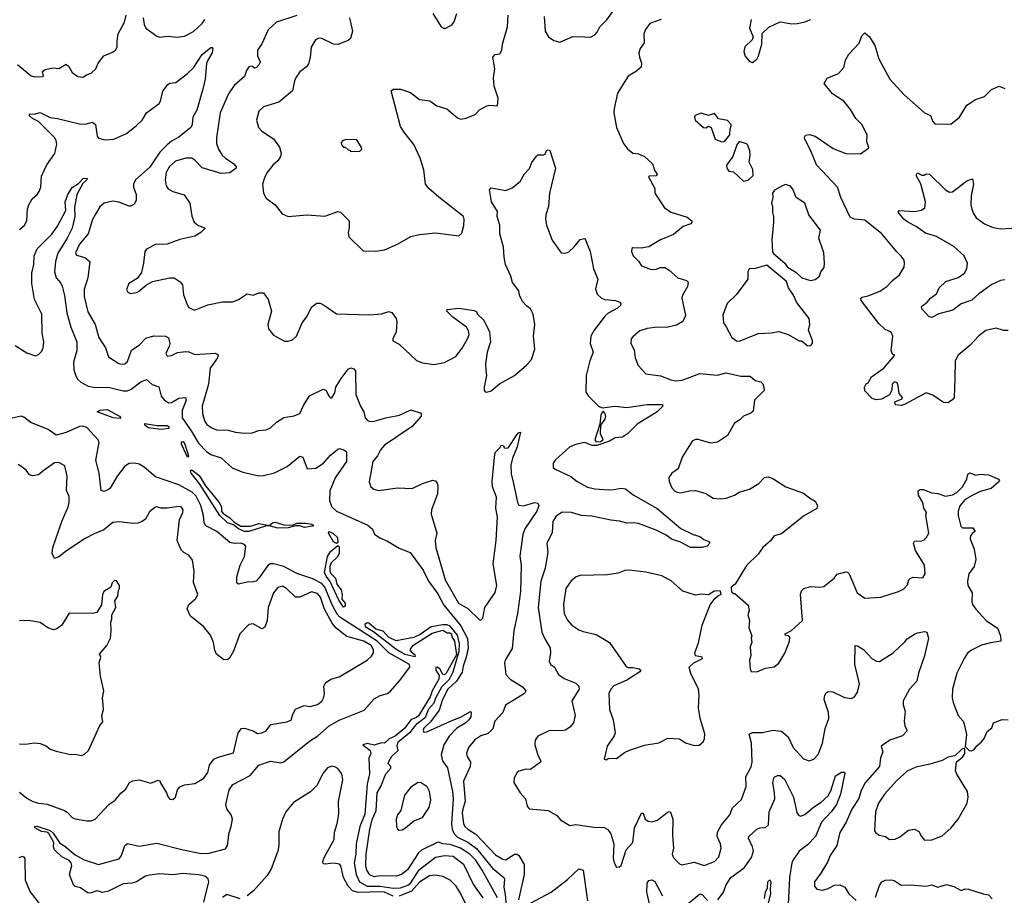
# Model space of a CAD drawing. Extents: x 2056909 to 2160450, y 827444 to 1016825.
# Tile 220 of 256: x 2071046 to 2077791, y 931453 to 937453. Entities that reach past the tile are written whole.
import ezdxf

# ---------------------------------------------------------------- set-up
doc = ezdxf.new("R2010")
doc.units = 0

msp = doc.modelspace()

# ---------------------------------------------------------------- linework, layer by layer
at = {"layer": '0CON10XD'}
for points in [[(2071030, 937145), (2071125, 937068), (2071145, 937061.2), (2071205, 937062.5), (2071210, 937065), (2071203, 937097), (2071219.3, 937110.7), (2071275, 937123.3), (2071315, 937117.5), (2071365, 937147.5), (2071382.3, 937132.3), (2071405, 937090), (2071445, 937063.3), (2071481.7, 937058.3), (2071503.9, 937076.1), (2071535, 937086.7), (2071566.7, 937115), (2071583.3, 937155), (2071622.5, 937205), (2071680.7, 937229.3), (2071702.5, 937245), (2071713.3, 937265), (2071713.8, 937305), (2071720.8, 937355), (2071764.2, 937435), (2071774.4, 937485)], [(2071890.8, 937465), (2071898.8, 937418.8), (2071910, 937395), (2071985, 937340), (2072005, 937333.3), (2072055, 937340), (2072125, 937334), (2072175, 937339.2), (2072236.9, 937373.1), (2072295, 937425.7), (2072314.4, 937455)], [(2072945, 937480.6), (2072806, 937435), (2072746.8, 937383.2), (2072705, 937288), (2072675.6, 937245), (2072675.8, 937205.8), (2072693.8, 937165), (2072687.1, 937145), (2072668, 937125), (2072655, 937120), (2072635, 937133.3), (2072615, 937128.8), (2072599.2, 937105), (2072585.8, 937064.2), (2072515, 937002), (2072476.2, 936943.8), (2072418.9, 936815), (2072393.6, 936643.6), (2072394.6, 936605), (2072408.5, 936565), (2072433.3, 936525), (2072455, 936503.1), (2072512.5, 936465), (2072529.2, 936445), (2072528.6, 936435), (2072485, 936402.7), (2072425, 936398.5), (2072295, 936438.2), (2072245, 936490.6), (2072225, 936503.1), (2072185, 936504.4), (2072112.3, 936482.3)], [(2073304.2, 937465), (2073326, 937375), (2073312.5, 937325), (2073295, 937310), (2073225, 937282.9), (2073195, 937285.7), (2073115, 937324.2), (2073095, 937326), (2073073.3, 937315), (2073042, 937265), (2073036.1, 937193.9), (2073025, 937150), (2073009.5, 937130.5), (2072963.8, 937095), (2072940.3, 937059.7), (2072928, 937035), (2072913.8, 936965), (2072822.1, 936887.9), (2072715, 936855.7), (2072684.3, 936825), (2072668.6, 936765), (2072682, 936715), (2072705, 936688), (2072785, 936636.2), (2072825, 936580), (2072836, 936535), (2072832, 936515), (2072813.8, 936485), (2072778.8, 936455), (2072741.4, 936405), (2072724.3, 936375), (2072708, 936325), (2072716.2, 936265), (2072735, 936230), (2072796.7, 936185), (2072843.6, 936123.6), (2072885, 936103.8), (2073015, 936116), (2073135, 936106), (2073225, 936139.2), (2073242.5, 936135), (2073302.5, 936075), (2073303.6, 936026.4), (2073296.2, 935995), (2073300, 935965), (2073398.3, 935868.3), (2073483, 935867), (2073545, 935876.7), (2073635, 935913.8), (2073725, 935966.2), (2073785, 935982), (2073895, 935992), (2074055, 935972.5), (2074075, 935990), (2074088.3, 936041.7), (2074091.2, 936085), (2074086.7, 936105), (2073917, 936237), (2073848.8, 936295), (2073826, 936325), (2073814.4, 936425), (2073788.8, 936505), (2073746.5, 936596.5), (2073683.5, 936675), (2073655, 936721.2), (2073590, 936965), (2073603.3, 936976.7), (2073655, 936977.5), (2073723.6, 936953.6), (2073785, 936906.7), (2073855, 936896.7), (2073902.3, 936862.3), (2073972.7, 936842.7), (2074045, 936781.2), (2074067.7, 936772.3), (2074105, 936778.8), (2074165, 936803.8), (2074195, 936836.2), (2074245, 936862.5), (2074265, 936867.5), (2074318.3, 936861.7), (2074322.5, 936915), (2074297, 936997), (2074292.5, 937055), (2074301.4, 937115), (2074286.2, 937195), (2074302.5, 937215), (2074335, 937218.8), (2074348.6, 937245), (2074354, 937285), (2074387.8, 937405), (2074393.1, 937485)], [(2073875.8, 937495.8), (2073932.5, 937405), (2073950, 937395), (2073966.1, 937393.9), (2074005, 937416.7), (2074021.2, 937438.8), (2074041.2, 937495)], [(2074638.6, 937475), (2074644.4, 937375), (2074668, 937335), (2074705, 937310), (2074745, 937300), (2074835, 937338.8), (2074913.8, 937336.2), (2074955, 937333.8), (2074985, 937348.8), (2075002.1, 937367.9), (2075019.2, 937405), (2075068.8, 937451.2), (2075114.6, 937515.4)], [(2075440, 937455), (2075363.2, 937426.8), (2075332.9, 937385), (2075322.2, 937355), (2075322.9, 937295), (2075295.8, 937255), (2075287.1, 937225), (2075290.8, 937195), (2075305.6, 937155), (2075303.1, 937126.9), (2075270.7, 937099.3), (2075215, 937065.6), (2075140.2, 936949.8), (2075117.1, 936845), (2075116.1, 936813.9), (2075134.2, 936715), (2075181.2, 936605), (2075208.3, 936568.3), (2075245, 936537.5), (2075285, 936533.8), (2075325, 936516.2), (2075380, 936465), (2075397.1, 936417.1), (2075412.5, 936395), (2075405, 936383.3), (2075358.3, 936381.7), (2075353.3, 936375), (2075396.7, 936295), (2075397.5, 936265), (2075463, 936163), (2075507.5, 936135), (2075618.9, 936098.9), (2075650, 936075), (2075651.2, 936065), (2075643.3, 936055), (2075590, 936035), (2075525, 935982), (2075436.4, 935943.6), (2075355, 935896.2), (2075303, 935887), (2075245, 935890), (2075240, 935885), (2075237.5, 935865), (2075247.5, 935835), (2075285, 935797.5), (2075305, 935766.7), (2075371.7, 935741.7), (2075405.6, 935744.4), (2075435, 935754), (2075465, 935754), (2075495, 935735.8), (2075555, 935684.3), (2075613.3, 935665), (2075624, 935655), (2075620.8, 935625), (2075585.8, 935565), (2075580.8, 935545), (2075607.8, 935425), (2075588.2, 935385), (2075545, 935358.5), (2075475.5, 935344.5), (2075413.9, 935346.1), (2075343.4, 935336.6), (2075295, 935320), (2075245, 935280), (2075233.8, 935265), (2075231.2, 935235), (2075255, 935190), (2075262, 935135), (2075282.7, 935082.7), (2075335, 935026.2), (2075435, 935012), (2075505.6, 934985.6), (2075541.2, 934978.8), (2075585, 934983.3), (2075705, 935027.8), (2075822.7, 935017.3), (2075885, 935033.3), (2075985, 935010.4), (2076049.7, 935009.7), (2076085, 934980), (2076121.7, 934971.7), (2076137.3, 934957.3), (2076147.1, 934915), (2076080.5, 934845), (2076069.5, 934770.5), (2076055, 934755.8), (2076005, 934736.9), (2075979.1, 934710.9), (2075942.2, 934687.8), (2075895, 934603.3), (2075825, 934558.8), (2075781.2, 934551.2), (2075693.6, 934576.4), (2075675, 934576.7), (2075652.5, 934565), (2075583.8, 934455), (2075556, 934375), (2075512.5, 934345), (2075493.1, 934315), (2075495, 934287.5), (2075512.2, 934245), (2075530.8, 934225), (2075550, 934215), (2075575, 934210.6), (2075635, 934224), (2075675, 934226), (2075745, 934206), (2075796.1, 934173.9), (2075845, 934168.8), (2075885, 934174.2), (2075943.3, 934195), (2075975, 934214.2), (2076044.5, 934235.5), (2076108.8, 934275), (2076147.5, 934315), (2076175, 934320), (2076205, 934310), (2076295, 934251.4), (2076415, 934209.2), (2076455.7, 934175.7), (2076494.2, 934154.2), (2076511.2, 934125), (2076505.8, 934104.2), (2076415, 934050), (2076265, 933928.8), (2076213.3, 933915), (2076188.3, 933881.7), (2076136.7, 933835), (2076105, 933790), (2076025, 933713.3), (2075947.5, 933585), (2075920, 933565), (2075921.7, 933531.7), (2075935, 933520), (2075945, 933520), (2076035, 933440), (2076042, 933405), (2076034.2, 933375), (2076044.2, 933335), (2076040, 933285), (2076061.7, 933231.7), (2076056.7, 933215), (2076060, 933185), (2076050, 933155), (2076054.1, 933095.9), (2076046.2, 933065), (2076050, 933005), (2076057, 932987), (2076095, 932983.3), (2076155, 933010), (2076215, 933017.5), (2076245, 933042.5), (2076288.3, 933111.7), (2076320, 933195), (2076320.7, 933220.7), (2076310.7, 933230.7), (2076290, 933235), (2076290, 933245), (2076332.7, 933267.3), (2076407.5, 933335), (2076393.8, 933515), (2076401.7, 933538.3), (2076417.5, 933555), (2076465, 933568.8), (2076525, 933564), (2076555, 933570), (2076624.2, 933625.8), (2076645.6, 933654.4), (2076705, 933670), (2076717.3, 933667.3), (2076728.8, 933655), (2076782.5, 933525), (2076835, 933490), (2076945, 933495.9), (2077065.8, 933534.2), (2077103.3, 933553.3), (2077128.6, 933581.4), (2077136, 933614), (2077145, 933623.3), (2077166.1, 933633.9), (2077232.5, 933627.5), (2077247.8, 933655), (2077244.4, 933715), (2077182.9, 933815), (2077167.5, 933865), (2077175, 933880), (2077225, 933881.2), (2077240.7, 933889.3), (2077255, 933902.5), (2077272.5, 933935), (2077253.8, 934055), (2077256.7, 934075), (2077240, 934105), (2077233.6, 934143.6), (2077202.5, 934195), (2077200, 934225), (2077215, 934232.5), (2077235, 934232.5), (2077295, 934210), (2077335, 934206.7), (2077387, 934187), (2077435, 934196.7), (2077465, 934213.3), (2077505, 934252.5), (2077533.3, 934305), (2077541.7, 934338.3), (2077555, 934347.5), (2077595, 934332.5), (2077625, 934337.5), (2077685, 934333.3), (2077750, 934305), (2077757.5, 934295), (2077752.5, 934285), (2077700.7, 934239.3), (2077625, 934218.8), (2077574.3, 934195.7), (2077523.3, 934165), (2077485, 934122.5), (2077473.8, 934085), (2077473.8, 934055), (2077491.7, 933981.7), (2077505, 933972), (2077575, 933970), (2077590, 933945), (2077572.5, 933935), (2077560, 933915), (2077556.7, 933895), (2077583.8, 933825), (2077596.7, 933755), (2077583.8, 933705), (2077548, 933655), (2077537.5, 933605), (2077540, 933575), (2077571.2, 933525), (2077568.8, 933465), (2077573.8, 933445), (2077595, 933413.3), (2077666.1, 933336.1), (2077745, 933282.5), (2077765, 933230), (2077767.5, 933195), (2077695, 933183.8), (2077635, 933166.2), (2077565, 933132), (2077538.7, 933111.3), (2077515, 933076.2), (2077464.4, 932975), (2077436.5, 932865), (2077434.5, 932805), (2077439.4, 932775), (2077474.4, 932685), (2077508.8, 932645), (2077516.7, 932625), (2077532.5, 932555), (2077522.5, 932472.5), (2077550, 932445), (2077566.4, 932443.6), (2077585, 932452.5), (2077602.3, 932477.7), (2077633.3, 932505)], [(2076056.7, 937455), (2076044.1, 937394.1), (2076070, 937335), (2076062.5, 937315), (2076013.9, 937266.1), (2076005.8, 937235), (2076015, 937203.8), (2076045, 937167.5), (2076065, 937160), (2076095, 937183.3), (2076106.2, 937205), (2076130, 937285), (2076132.3, 937357.7), (2076177.6, 937402.4), (2076255, 937438.8), (2076335, 937424.2), (2076375, 937426), (2076425, 937438.8), (2076465, 937453.8)], [(2077816.4, 935323.6), (2077785, 935322), (2077735, 935340), (2077665, 935323.1), (2077615, 935287.1), (2077555, 935220), (2077475, 935153.3), (2077454.2, 935115), (2077452, 934995), (2077446.7, 934865), (2077435, 934847.5), (2077403, 934827), (2077375, 934830), (2077300, 934880), (2077255, 934896.2), (2077107.5, 934815), (2077085, 934810), (2077045, 934813.3), (2077040, 934835), (2077090, 934855), (2077092.5, 934865), (2077070.5, 934890.5), (2077063.3, 934945), (2077056.7, 934965), (2077045, 934970), (2077035, 934970), (2077023.3, 934955), (2077020, 934915), (2077005, 934882.5), (2076948.3, 934851.7), (2076911.7, 934848.3), (2076885, 934858), (2076835, 934910), (2076832, 934935), (2076845, 934956.7), (2076857.5, 934965), (2076880, 935005), (2076965.5, 935064.5), (2077040, 935155), (2077025, 935160), (2077016.2, 935185), (2077026.9, 935285), (2077015, 935311.2), (2076975, 935329.2), (2076932.1, 935372.1), (2076810.8, 935529.2), (2076808, 935545), (2076817.6, 935552.4), (2076865, 935563.8), (2076937, 935593), (2076985, 935624), (2077024.5, 935665.5), (2077073.8, 935705), (2077103.9, 935756.1), (2077108, 935785), (2077103.8, 935805), (2077085, 935833.3), (2077055, 935861.2), (2076952.5, 935985), (2076835, 936079.5), (2076765, 936085.5), (2076735, 936098.6), (2076670.5, 936235), (2076647.9, 936305), (2076505, 936458.9), (2076465.2, 936555.2), (2076424.2, 936635), (2076421.4, 936648.6), (2076429.2, 936660.8), (2076455, 936666.7), (2076495, 936655.5), (2076619.3, 936570.7), (2076705, 936535.8), (2076805, 936533.3), (2076862.5, 936575), (2076848.8, 936615), (2076852, 936665), (2076813.8, 936735), (2076774.2, 936775), (2076736.9, 936836.9), (2076690.8, 936895), (2076614, 936945), (2076556.7, 937015), (2076577.7, 937052.3), (2076655, 937083.8), (2076692, 937125), (2076702, 937175), (2076725, 937216.7), (2076797.3, 937292.7), (2076815, 937342.5), (2076835, 937362.5), (2076866.7, 937335), (2076903.3, 937275), (2076931.2, 937185), (2077006, 937045), (2077105, 936938), (2077221.2, 936835), (2077245, 936813.8), (2077285, 936796.2), (2077300, 936755), (2077315, 936740), (2077425, 936736.2), (2077483.3, 936785), (2077535, 936866.7), (2077594.1, 936905.9), (2077655, 936926.7), (2077702.5, 936975), (2077755, 936997.5), (2077795, 936982.5)], [(2071045, 936016.2), (2071078, 936045), (2071095.5, 936074.5), (2071099.2, 936155), (2071108.8, 936185), (2071131.2, 936225), (2071165.7, 936254.3), (2071180, 936275), (2071190, 936305), (2071195, 936380), (2071230.7, 936459.3), (2071286.5, 936535), (2071299.6, 936599.6), (2071296, 936626), (2071284.3, 936645), (2071175, 936756.2), (2071133.3, 936775), (2071113.8, 936795), (2071113.3, 936806.7), (2071145, 936806), (2071185, 936817.1), (2071255, 936782.2), (2071305, 936776.1), (2071455, 936739.1), (2071495, 936737.5), (2071545, 936750), (2071564.3, 936734.3), (2071575.7, 936655.7), (2071585, 936641.2), (2071629.1, 936629.1), (2071690, 936635), (2071777.1, 936672.9), (2071844.2, 936725), (2071884.2, 936765), (2071914.6, 936815.4), (2072000.3, 936879.7), (2072010, 936895), (2072027, 936963), (2072060.3, 937009.7), (2072075, 937017.5), (2072115, 937022.9), (2072195, 937083.6), (2072236.6, 937123.4), (2072295, 937213.5), (2072355, 937262), (2072365, 937263.3), (2072370, 937255), (2072365, 937226.7), (2072333.6, 937176.4), (2072326.4, 937153.6), (2072317.3, 937045), (2072303.8, 936985), (2072258.2, 936831.8), (2072232.7, 936785), (2072227.1, 936735), (2072218.5, 936715), (2072135, 936648), (2072085, 936620.7), (2072055, 936595.9), (2072005.8, 936545), (2071937.2, 936442.8), (2071838.1, 936355), (2071824.6, 936325), (2071825.5, 936305), (2071844.5, 936254.5), (2071843.1, 936215), (2071830.3, 936189.7), (2071805.8, 936174.2), (2071795, 936174), (2071725, 936203.6), (2071685, 936210.4), (2071623.8, 936195), (2071595, 936170), (2071565, 936120.8), (2071545, 936083.8), (2071515.6, 935985), (2071455, 935915.6), (2071428, 935855), (2071435, 935838.8), (2071493, 935823), (2071526.2, 935795), (2071513.5, 935685), (2071487.1, 935605), (2071487.8, 935555), (2071511.7, 935451.7), (2071563.6, 935363.6), (2071587.1, 935275), (2071634, 935205), (2071653.6, 935143.6), (2071725, 935096), (2071745, 935091.4), (2071765, 935094.2), (2071785, 935110), (2071811.2, 935188.8), (2071865, 935222.2), (2071910.2, 935269.8), (2071965.5, 935285.5), (2072045, 935284.2), (2072065, 935273.3), (2072074.4, 935235), (2072070.8, 935215), (2072046, 935165), (2072055, 935146.7), (2072085, 935152.5), (2072127.3, 935172.7), (2072185, 935179.2), (2072205, 935177.5), (2072245, 935158.1), (2072385, 935168.1), (2072405.9, 935155.9), (2072400, 935135), (2072350.4, 935065), (2072340.3, 934955), (2072294.7, 934804.7), (2072297.3, 934755), (2072311.1, 934705), (2072328.8, 934678.8), (2072362, 934655), (2072395, 934642.7), (2072475, 934639.6), (2072525, 934625.4), (2072585, 934620.4), (2072637.2, 934622.8), (2072685, 934636.9), (2072735, 934642.9), (2072765, 934655.8), (2072805, 934694.2), (2072855, 934726), (2072925, 934739.2), (2072965, 934754), (2072990.5, 934809.5), (2073031.2, 934875), (2073125, 934921.2), (2073143.9, 934913.9), (2073165, 934870), (2073175, 934861.2), (2073185, 934861.2), (2073204.4, 934895), (2073211.1, 934935), (2073246.9, 934995), (2073295, 935058.8), (2073315, 935066.2), (2073335, 935060), (2073345.7, 935045.7), (2073347.7, 934885), (2073379.4, 934805), (2073404.2, 934765), (2073411.4, 934725), (2073425, 934708), (2073445, 934699.2), (2073475, 934700.8), (2073554.6, 934725.4), (2073647.1, 934742.9), (2073725, 934779.4), (2073796, 934756), (2073796.2, 934735), (2073734.4, 934665), (2073545, 934537.5), (2073517.9, 934505), (2073496.4, 934463.7), (2073464.6, 934425), (2073438.8, 934285), (2073451.2, 934251.2), (2073472.5, 934235), (2073505, 934226), (2073635, 934245.7), (2073735, 934240), (2073805, 934274), (2073876.4, 934296.4), (2073893.6, 934293.6), (2073905, 934277.5), (2073911.2, 934255), (2073907.5, 934205), (2073866.9, 934095), (2073864.4, 934065), (2073902.7, 933935), (2073892.2, 933885), (2073897.3, 933835), (2073960.3, 933615), (2074051.5, 933455), (2074115, 933418.1), (2074195, 933340), (2074205, 933338.8), (2074218.2, 933351.8), (2074232.5, 933425), (2074303, 933527), (2074314.5, 933575), (2074289.3, 933725), (2074309.4, 933885), (2074319.2, 934045), (2074306.5, 934105), (2074311.7, 934181.7), (2074285, 934252.5), (2074281.7, 934288.3), (2074300, 934475), (2074305, 934490), (2074338.3, 934521.7), (2074345, 934537.5), (2074360, 934535), (2074365, 934520), (2074385, 934517.5), (2074395, 934522.5), (2074451.2, 934608.8), (2074465, 934623.3), (2074476.2, 934626.2), (2074454.4, 934525), (2074420.9, 934449.1), (2074410.2, 934399.8), (2074411.6, 934341.6), (2074428.2, 934275), (2074455.8, 934145), (2074465.8, 934125.8), (2074495, 934121.9), (2074575, 934144.3), (2074595, 934140), (2074602, 934125), (2074587.7, 934085), (2074506.8, 933963.2), (2074492, 933925), (2074472.9, 933777.1), (2074481.3, 933715), (2074476.2, 933535), (2074455.7, 933384.3), (2074430, 933265), (2074420, 933145), (2074371.1, 933065), (2074366.5, 933045), (2074376.9, 932965), (2074405, 932934.2), (2074490.3, 932880.3), (2074511.9, 932855), (2074504.6, 932835.4), (2074485, 932824.6), (2074373.8, 932755), (2074354.3, 932705), (2074301.2, 932645), (2074287.4, 932592.6), (2074255, 932560.8), (2074205, 932546.7), (2074162.8, 932517.2), (2074120, 932465), (2074105.7, 932424.3), (2074110, 932405), (2074134.5, 932365), (2074132.7, 932335), (2074087.1, 932235), (2074096.6, 932095), (2074080.7, 932045), (2074078, 932015), (2074085.7, 931945.7), (2074095, 931924.5), (2074115, 931905.4), (2074170.9, 931870.9), (2074305, 931731.1), (2074355, 931700), (2074375, 931695.4), (2074435, 931734.5), (2074453.6, 931733.6), (2074465, 931726), (2074501.8, 931665), (2074501.1, 931595)], [(2075855, 936616.7), (2075875, 936617.5), (2075910, 936665), (2075912.5, 936705), (2075920, 936725), (2075920, 936735), (2075895, 936762.5), (2075833, 936773), (2075805, 936810), (2075765, 936797.5), (2075715, 936812.5), (2075673.6, 936796.4), (2075667.5, 936785), (2075672.5, 936765), (2075730, 936715), (2075745, 936712.5), (2075765, 936722.5), (2075783, 936713), (2075810, 936635), (2075855, 936616.7)], [(2073315, 936550), (2073375, 936552.5), (2073390, 936565), (2073387, 936577), (2073355, 936630), (2073285, 936632.5), (2073260, 936625), (2073248.3, 936611.7), (2073250, 936595), (2073265, 936580), (2073275, 936580), (2073295, 936560), (2073308.3, 936558.3), (2073315, 936550)], [(2076005, 936346.7), (2076035, 936352.5), (2076070, 936385), (2076067, 936427), (2076043, 936477), (2076050, 936525), (2076046.7, 936555), (2076033.6, 936593.6), (2076025, 936602.5), (2075975, 936617.5), (2075957.5, 936595), (2075930, 936515), (2075887.5, 936455), (2075890, 936435), (2075902.5, 936415), (2075935, 936410), (2076005, 936346.7)], [(2072112.3, 936482.3), (2072072.4, 936447.6), (2072048.5, 936405), (2072042.1, 936355), (2072049.5, 936315), (2072064, 936294), (2072095.4, 936275.4), (2072173.2, 936253.2), (2072210.8, 936195), (2072223.9, 936106.1), (2072240.8, 936065), (2072265, 936044.3), (2072316.7, 936025), (2072286, 935995), (2072245, 935969.1), (2072143, 935947), (2072055, 935914.2), (2071975, 935911.4), (2071915, 935880), (2071903.3, 935865), (2071894.2, 935785), (2071879.4, 935720.6), (2071849.7, 935680.3), (2071793.3, 935645), (2071776.7, 935605), (2071787.5, 935585), (2071805, 935576.7), (2071845, 935583.3), (2071860.7, 935589.3), (2071913.9, 935636.1), (2071955, 935660), (2072075, 935682.9), (2072105, 935684), (2072145.7, 935655.7), (2072162, 935635), (2072167.3, 935567.3), (2072192.1, 935502.1), (2072205, 935481.2), (2072243, 935463), (2072335, 935500), (2072435, 935519.2), (2072505, 935520), (2072545, 935535.8), (2072605, 935573.8), (2072645, 935566), (2072685, 935582), (2072715, 935581.2), (2072746.9, 935535), (2072771.1, 935455), (2072746, 935365), (2072751.2, 935335), (2072785, 935290), (2072860.7, 935250.7), (2072885, 935250), (2072915, 935260), (2072941.2, 935285), (2072981.4, 935375), (2073010.8, 935415), (2073048, 935485), (2073080.3, 935509.7), (2073105, 935510), (2073133.3, 935495), (2073215, 935437.5), (2073445, 935430.6), (2073523.4, 935436.6), (2073575, 935453.8), (2073596, 935446), (2073623.8, 935405), (2073630, 935385), (2073625.6, 935314.4), (2073601.2, 935265), (2073601.2, 935251.2), (2073645, 935228.8), (2073765, 935118), (2073805, 935101.2), (2073885, 935090), (2073955, 935104.3), (2074033.8, 935145), (2074077, 935203), (2074113.8, 935265), (2074123.8, 935295), (2074120.5, 935320.5), (2074106.2, 935345), (2074013.8, 935415), (2073972.5, 935455), (2073973.3, 935466.7), (2074053.6, 935476.4), (2074160, 935460), (2074173.3, 935453.3), (2074185, 935432.5), (2074225, 935393.3), (2074264.2, 935315), (2074272, 935245), (2074247.1, 935175), (2074235.8, 935095), (2074239.4, 935049.4), (2074244, 935015), (2074226.7, 934935), (2074227.5, 934915), (2074233.6, 934903.6), (2074245, 934900), (2074275, 934910), (2074331.9, 934958.1), (2074435, 935014.3), (2074517.1, 935085), (2074551.9, 935125), (2074574.4, 935195.6), (2074566.4, 935283.6), (2074574.1, 935364.1), (2074564.2, 935435), (2074545, 935471.2), (2074518.8, 935488.8), (2074491.1, 935521.1), (2074468.8, 935565), (2074466, 935595), (2074421.1, 935651.1), (2074410.6, 935695), (2074374.6, 935775), (2074364.5, 935825.5), (2074360.5, 935895), (2074334.5, 935985), (2074335.7, 936045), (2074315.8, 936104.2), (2074317.9, 936137.9), (2074276.7, 936205), (2074267.5, 936272.5), (2074263.6, 936286.4), (2074275, 936300), (2074375, 936282), (2074420.3, 936299.7), (2074473.8, 936345), (2074503.4, 936396.6), (2074537, 936433), (2074554, 936475), (2074585, 936517.5), (2074595, 936526.7), (2074635, 936527.5), (2074645, 936532.5), (2074653.8, 936556.2), (2074665, 936561.2), (2074676.9, 936556.9), (2074716.2, 936435), (2074675.6, 936265), (2074668.1, 936171.9), (2074649.4, 936115), (2074647, 936087), (2074654.2, 936045), (2074693, 935943), (2074755, 935856.2), (2074785, 935853.8), (2074807.3, 935862.7), (2074843.9, 935896.1), (2074885, 935947.5), (2074915, 935952.5), (2074922.5, 935945), (2074954.2, 935865), (2074977.1, 935745), (2075005.5, 935675), (2074991.3, 935608.7), (2075002.2, 935572.2), (2075031.2, 935545), (2075055, 935534.4), (2075128.3, 935528.3), (2075156.7, 935516.7), (2075163.1, 935505), (2075161.1, 935495), (2075141.1, 935475), (2075077.5, 935442.5), (2075056.1, 935423.9), (2074981.8, 935325), (2074959.2, 935285), (2074952.7, 935235), (2074973.6, 935175), (2074950.6, 935115), (2074927.1, 935015), (2074925, 934900), (2074942.3, 934872.3), (2075010, 934805), (2075035, 934792.5), (2075125, 934803.8), (2075205, 934794.5), (2075345, 934816.8), (2075450, 934815), (2075452.5, 934805), (2075412.5, 934765), (2075275, 934681.8), (2075209.4, 934615), (2075175, 934592.1), (2075125, 934587.5), (2075085, 934565.8), (2075000, 934535), (2074967.5, 934535), (2074915, 934556.7), (2074855, 934542.5), (2074815, 934526), (2074713.3, 934435), (2074701.2, 934415), (2074700, 934385), (2074713, 934373), (2074822.3, 934322.3), (2074865, 934287.8), (2074935, 934248.8), (2074985, 934237.8), (2075078.3, 934231.7), (2075115, 934232.5), (2075165, 934243.8), (2075195, 934238.8), (2075247.4, 934197.4), (2075412.6, 934102.6), (2075575, 933965.4), (2075660, 933925), (2075705, 933911.2), (2075731.4, 933891.4), (2075767.3, 933877.3), (2075773.3, 933865), (2075755, 933846.2), (2075720, 933835), (2075640, 933835), (2075567.5, 933875), (2075515, 933890), (2075475, 933919.6), (2075404.7, 933954.7), (2075285, 934000.6), (2075255, 934006.1), (2075205, 934003.6), (2075155, 934017.7), (2075095, 934023.9), (2074965, 934051.5), (2074895, 934056.4), (2074825, 934076.2), (2074760.8, 934079.2), (2074720.2, 934049.8), (2074697.5, 934015), (2074692.6, 933937.4), (2074656.2, 933865), (2074664.2, 933805), (2074645.5, 933695), (2074615.4, 933605), (2074596.4, 933425), (2074622.2, 933255), (2074644.6, 933204.6), (2074679.7, 933149.7), (2074682.9, 933115), (2074672, 933055), (2074684, 933035), (2074708.8, 933015), (2074736, 932965), (2074775, 932938.9), (2074856.6, 932906.6), (2074876, 932885), (2074878.9, 932865), (2074828.6, 932785), (2074850, 932685), (2074839.5, 932635), (2074813.3, 932605), (2074785, 932584.6), (2074755, 932579.1), (2074675, 932581.4), (2074596.2, 932543.8), (2074575.8, 932515), (2074573.5, 932485), (2074595, 932412.5), (2074616.7, 932375), (2074613.3, 932365), (2074545.8, 932314.2), (2074515, 932316.2), (2074466.1, 932303.9), (2074453.8, 932295), (2074432.7, 932257.3), (2074430, 932225), (2074473.8, 932155), (2074510, 932115), (2074523, 932063), (2074535, 932046.2), (2074666.7, 932035), (2074725, 931998.6), (2074750.2, 931970.2), (2074815, 931930.8), (2074855, 931938.1), (2074995, 931917.3), (2075045, 931919.4), (2075074.4, 931904.4), (2075095.8, 931875), (2075116, 931805), (2075111.2, 931705), (2075118, 931675), (2075135, 931646.7), (2075155, 931648.8), (2075165, 931656.7), (2075201.2, 931765), (2075246, 931815), (2075258, 931915), (2075305, 932016.7), (2075315.8, 932015), (2075330, 931975), (2075351.3, 931961.3), (2075375, 931955.7), (2075415, 931968.1), (2075483, 932023), (2075495, 932028), (2075505, 932023.3), (2075520.6, 931975), (2075517.1, 931865), (2075524.3, 931775), (2075515.8, 931735), (2075522.5, 931715), (2075545, 931688.8), (2075565, 931668.8), (2075582.3, 931662.3), (2075665, 931680), (2075735, 931656.9), (2075804.5, 931685.5), (2075834.6, 931715.4), (2075850.6, 931775), (2075846.9, 931805), (2075822.7, 931855), (2075826.7, 931885), (2075853.6, 931935), (2075909.4, 932005), (2075928.2, 932051.8), (2075990.9, 932109.1), (2076022.7, 932197.3), (2076019.6, 932265), (2076055.8, 932334.2), (2076063.2, 932365), (2076059.5, 932495), (2076043.1, 932556.9), (2076065, 932568.9), (2076135, 932568.2), (2076205, 932583.8), (2076265, 932578), (2076309.8, 932539.8), (2076343.3, 932465), (2076415, 932387.5), (2076455, 932374.4), (2076486, 932385), (2076515, 932418.8), (2076545.3, 932495), (2076562.7, 932595), (2076588.8, 932665), (2076585.5, 932705), (2076557.1, 932795), (2076560.8, 932825), (2076569.2, 932840.8), (2076585, 932850), (2076615, 932847.5), (2076695, 932809.2), (2076745, 932801.9), (2076765, 932812), (2076785.6, 932845), (2076797.6, 932902.4), (2076765.8, 933034.2), (2076770, 933165), (2076785, 933162.5), (2076825, 933136.7), (2076885, 933074), (2076915, 933058), (2076935, 933056), (2077028.8, 933115), (2077109.2, 933190.8), (2077125, 933210), (2077175, 933241.2), (2077195, 933251.2), (2077245, 933261.2), (2077260, 933255), (2077270.8, 933215), (2077244.2, 933094.2), (2077203.1, 932975), (2077190.9, 932919.1), (2077141.9, 932865), (2077097.1, 932785), (2077097.3, 932757.3), (2077112, 932715), (2077104.2, 932645), (2077109.2, 932615), (2077123.3, 932585), (2077120, 932575), (2077093.4, 932546.6), (2077006.2, 932515), (2076947.5, 932475), (2076958.8, 932435), (2076943.1, 932395), (2076935, 932336), (2076835, 932220.6), (2076807.3, 932165), (2076794.7, 932115.3), (2076747.2, 932042.8), (2076706.7, 931953.3), (2076665, 931883.8), (2076643.5, 931795), (2076597.1, 931725), (2076579.1, 931680.9), (2076534.4, 931605), (2076491.4, 931545), (2076490.8, 931515), (2076506.7, 931495), (2076545, 931488.6), (2076585, 931498.8), (2076626.8, 931523.2), (2076665, 931525.7), (2076698.7, 931508.7), (2076725, 931463.3), (2076775, 931418)], [(2077795, 935670.5), (2077765, 935665.5), (2077705, 935638.8), (2077616.7, 935573.3), (2077568.9, 935531.1), (2077494.5, 935505.5), (2077436.9, 935463.1), (2077342.1, 935437.9), (2077295, 935413.3), (2077275, 935417.5), (2077225, 935471.2), (2077223.1, 935485), (2077231.4, 935495), (2077263.3, 935516.7), (2077285, 935545.7), (2077326.1, 935573.9), (2077344.2, 935615), (2077390.9, 935659.1), (2077474.5, 935685.5), (2077518.6, 935715), (2077534.4, 935745), (2077538.1, 935785), (2077515.7, 935835), (2077445, 935898.1), (2077325, 935966.2), (2077249.8, 935989.8), (2077186.3, 936036.3), (2077128.8, 936065), (2077102.5, 936085), (2077062.5, 936135), (2077070, 936145), (2077175, 936138.5), (2077223.1, 936146.9), (2077246.5, 936163.5), (2077251.5, 936205), (2077218.8, 936328.8), (2077187.5, 936385), (2077195, 936402.5), (2077225, 936387.5), (2077241.7, 936388.3), (2077255, 936396.7), (2077277.5, 936395), (2077387.3, 936287.3), (2077415, 936272), (2077435, 936274), (2077535, 936349.2), (2077572.5, 936362.5), (2077580, 936325), (2077564.3, 936245), (2077562, 936185), (2077568, 936155), (2077578.8, 936125), (2077598.8, 936095), (2077655, 936053.8), (2077715, 936029.6), (2077765, 936020), (2077915, 936029.2)], [(2071015, 935221.1), (2071095, 935169.1), (2071155, 935150.5), (2071175, 935157.5), (2071198.2, 935181.8), (2071207.6, 935205), (2071210.6, 935245), (2071200.5, 935305), (2071197.9, 935435), (2071147.3, 935535), (2071128.3, 935645), (2071129.4, 935715), (2071142.1, 935775), (2071145.7, 935835), (2071165, 935883.6), (2071265, 935984.2), (2071305, 936038.6), (2071361.8, 936145), (2071356.4, 936205), (2071375, 936254.4), (2071405, 936302.5), (2071449.3, 936329.3), (2071483.6, 936366.4), (2071510, 936365), (2071506.7, 936355), (2071479.4, 936330.6), (2071438, 936255), (2071420.6, 936165), (2071422.9, 936105), (2071405.5, 936025), (2071371.2, 935955), (2071307.9, 935852.1), (2071291.4, 935795), (2071284.7, 935725), (2071295.3, 935685), (2071326.9, 935646.9), (2071336.3, 935626.3), (2071352.4, 935562.4), (2071368.1, 935445), (2071395.7, 935345), (2071436.6, 935245), (2071437.2, 935185), (2071414.1, 935105), (2071416.9, 935056.9), (2071427.5, 935017.5), (2071445, 934986.9), (2071465, 934968.2), (2071515, 934942), (2071563.2, 934933.3), (2071655, 934934.7), (2071755, 934908.9), (2071785, 934908.8), (2071809.7, 934920.3), (2071875, 934970.9), (2071915, 934987.5), (2071953.8, 934953.8), (2071997.9, 934937.9), (2072014, 934874), (2072035, 934848.2), (2072065, 934826.4), (2072085, 934828.8), (2072135, 934858.5), (2072182.5, 934865), (2072185.6, 934845), (2072157.9, 934775), (2072159, 934725), (2072221.1, 934635), (2072270.2, 934550.2), (2072325.5, 934495), (2072355, 934473.2), (2072425, 934450.6), (2072500.9, 934380.9), (2072575, 934351.9), (2072685, 934327.5), (2072715, 934329.2), (2072791.1, 934348.9)], [(2076464.1, 935665.9), (2076495, 935672.5), (2076523.8, 935695), (2076533.3, 935725), (2076556.7, 935755), (2076560, 935785), (2076553.8, 935855), (2076520, 935955), (2076530.5, 936010.5), (2076452, 936115), (2076423.3, 936195), (2076364.2, 936234.2), (2076341.2, 936291.2), (2076325, 936311.2), (2076295, 936323.3), (2076275, 936317.5), (2076217.5, 936285), (2076203.3, 936265), (2076206, 936235), (2076196.7, 936195), (2076203, 936173), (2076201.7, 936131.7), (2076210, 936105), (2076210, 936065), (2076199.2, 935945), (2076203, 935863), (2076210, 935850), (2076287.5, 935785), (2076305, 935757.5), (2076362.3, 935722.3), (2076404.3, 935684.3), (2076464.1, 935665.9)], [(2076445, 935217.5), (2076465, 935220), (2076477.5, 935235), (2076477.5, 935255), (2076450, 935325), (2076458.8, 935365), (2076453.3, 935405), (2076367.2, 935517.2), (2076346.7, 935565), (2076312.9, 935615), (2076298.8, 935658.8), (2076165, 935770), (2076085, 935747.5), (2076042.5, 935745), (2076034.2, 935725.8), (2076033.8, 935675), (2075955, 935570), (2075891.7, 935508.3), (2075862.1, 935427.9), (2075866.1, 935376.1), (2075883.6, 935353.6), (2075923.3, 935275), (2075955, 935252), (2075975, 935250), (2076107.3, 935302.7), (2076193, 935307), (2076245, 935316.7), (2076310, 935295), (2076385, 935252.5), (2076401.7, 935251.7), (2076445, 935217.5)], [(2071735, 934721.2), (2071685.4, 934724.6), (2071577.5, 934765), (2071593.8, 934776.2), (2071645, 934782.5), (2071729.2, 934735), (2071738, 934725), (2071735, 934721.2)], [(2074995, 934560), (2075025, 934563.3), (2075042.5, 934575), (2075024.2, 934615), (2075025.8, 934674.2), (2075057.5, 934715), (2075062, 934735), (2075055, 934757.5), (2075045, 934767.5), (2075035, 934763.3), (2075027.6, 934742.4), (2075018.8, 934681.2), (2074986.2, 934575), (2074995, 934560)], [(2072648.3, 933601.7), (2072605, 933599.5), (2072545, 933584), (2072532.9, 933592.9), (2072533.1, 933635), (2072556.5, 933715), (2072586.2, 933775), (2072594.2, 933845), (2072585, 933855.6), (2072557.5, 933865), (2072515, 933863.3), (2072485, 933870.5), (2072396.5, 933946.5), (2072320.6, 933985), (2072310, 934005), (2072304.7, 934055), (2072285.6, 934125), (2072255, 934187.4), (2072226.4, 934215), (2072135, 934265.8), (2071975, 934320.3), (2071897.6, 934387.6), (2071865, 934406.1), (2071835, 934414.3), (2071795, 934410.8), (2071765, 934393.1), (2071712.5, 934325), (2071666.4, 934243.6), (2071655, 934232.5), (2071625, 934220), (2071605, 934227.5), (2071591.2, 934345), (2071566.4, 934435), (2071591.1, 934555), (2071582.3, 934575), (2071505, 934657.3), (2071476.8, 934666.8), (2071455, 934665.3), (2071365, 934624), (2071295, 934606.4), (2071240.6, 934645), (2071121.8, 934691.8), (2071075, 934730), (2071055, 934736.9), (2070995, 934722.5)], [(2072015, 934643.9), (2071926.2, 934655), (2071902, 934675), (2071903.3, 934685), (2071985, 934673.1), (2072055, 934672.5), (2072068, 934665), (2072068.3, 934651.7), (2072015, 934643.9)], [(2072195, 934454), (2072153.8, 934545), (2072155, 934560), (2072165, 934561.4), (2072176.9, 934545), (2072201.2, 934465), (2072195, 934454)], [(2072791.1, 934348.9), (2072877.9, 934392.1), (2072965, 934462), (2072985.5, 934455.5), (2073015.7, 934375.7), (2073075, 934380.5), (2073126.2, 934413.8), (2073175, 934468.9), (2073225, 934510.8), (2073236.1, 934513.9), (2073266.7, 934505), (2073281.2, 934495), (2073284, 934485), (2073285.6, 934425), (2073206.8, 934313.2), (2073170, 934225), (2073169.1, 934155), (2073185, 934114), (2073215, 934084.4), (2073429.8, 933989.8), (2073461.7, 933961.7), (2073476.8, 933926.8), (2073513, 933903), (2073565, 933880), (2073645, 933831.9), (2073720.9, 933800.9), (2073809.7, 933679.7), (2073845.9, 933605), (2073909.5, 933519.5), (2073950.4, 933440.4), (2074068.4, 933298.4), (2074113, 933213), (2074117.2, 933147.2), (2074104.9, 933085.1), (2074083.2, 933023.2), (2074077.6, 932982.4), (2074038.7, 932921.3), (2073979.6, 932865), (2073941.9, 932795), (2073918.3, 932721.7), (2073859.2, 932640.8), (2073815, 932598.8), (2073809.7, 932585), (2073815, 932570), (2073835, 932573.3), (2074001.9, 932648.1), (2074065.7, 932674.3), (2074135, 932712.5), (2074138.8, 932708.8), (2074136.2, 932675), (2074122.3, 932655), (2074102.3, 932635), (2074041.3, 932598.7), (2073987.3, 932542.7), (2073950.5, 932485), (2073932, 932415), (2073942.2, 932375), (2073975.3, 932325.3), (2074009.7, 932165), (2074014.5, 932115), (2074003.3, 931943.3), (2074007.4, 931905), (2074021.6, 931875), (2074045, 931851.3), (2074115.9, 931815.9), (2074175, 931773.1), (2074285, 931638.8), (2074361.2, 931575), (2074366.6, 931565), (2074362.2, 931507.8), (2074371.2, 931458.8), (2074379.5, 931355)], [(2071045, 932160.5), (2071095, 932118.9), (2071135, 932095.6), (2071175, 932083.5), (2071235, 932076.9), (2071353.6, 932033.6), (2071372.1, 932022.1), (2071405, 931986.2), (2071425.8, 931975.8), (2071505, 931964), (2071535, 931964), (2071562.5, 931975), (2071655.8, 932074.2), (2071698.8, 932105), (2071738.3, 932151.7), (2071771.7, 932178.3), (2071798.8, 932225), (2071821.7, 932238.3), (2071865, 932244), (2071945, 932221.2), (2071995, 932242.5), (2072007.5, 932235), (2072007.5, 932225), (2072052.5, 932155), (2072062.5, 932125), (2072075, 932112.5), (2072095, 932110), (2072112.5, 932125), (2072126.7, 932175), (2072142.5, 932195), (2072175, 932209.2), (2072245, 932219.2), (2072307.5, 932255), (2072335.4, 932294.6), (2072346.9, 932345), (2072376, 932385), (2072405, 932398.9), (2072510.9, 932429.1), (2072541.9, 932565), (2072565, 932596), (2072585, 932598.6), (2072645, 932579.4), (2072675, 932562.2), (2072705, 932565.7), (2072735, 932580.8), (2072766.9, 932623.1), (2072875, 932641.2), (2072905, 932653.3), (2072916.7, 932695), (2072935, 932727.5), (2072995, 932754), (2073035, 932747.5), (2073085, 932759.2), (2073115, 932782.5), (2073130.3, 932809.7), (2073134.2, 932835), (2073129.2, 932885), (2073140.3, 932909.7), (2073177.5, 932935), (2073235, 932950.8), (2073426.2, 933065), (2073455, 933091.2), (2073468.6, 933115), (2073469.5, 933135), (2073452.5, 933165), (2073404.3, 933195), (2073286, 933226), (2073213.1, 933283.1), (2073186.9, 933316.9), (2073133.6, 933413.6), (2073106.2, 933495), (2073085, 933521.1), (2073045, 933532.5), (2072965, 933495.7), (2072935.7, 933495.7), (2072874.6, 933554.6), (2072845, 933571.4), (2072815, 933561.4), (2072784.4, 933525), (2072748.2, 933425), (2072741.9, 933335), (2072725, 933290), (2072705, 933278), (2072645, 933314), (2072615, 933309.2), (2072553.8, 933245), (2072510, 933125), (2072483, 933077), (2072471.7, 933068.3), (2072445, 933066.7), (2072395, 933106.2), (2072381.7, 933131.7), (2072373.8, 933185), (2072352.7, 933235), (2072305.4, 933295.4), (2072215.8, 933365), (2072192.9, 933415), (2072205.5, 933444.5), (2072250, 933485), (2072265.8, 933515), (2072235.7, 933595.7), (2072242, 933675), (2072228.8, 933748.8), (2072205, 933783.8), (2072171.3, 933801.3), (2072151.1, 933821.1), (2072124.5, 933885), (2072140.8, 934025), (2072163.8, 934075), (2072166, 934095), (2072155, 934113.3), (2072135, 934118), (2072055, 934105.8), (2072015, 934106), (2071985, 934113.8), (2071970.5, 934109.5), (2071935, 934080), (2071908.7, 934031.3), (2071885.5, 934014.5), (2071856.2, 934003.8), (2071825, 934000.9), (2071725, 934011.9), (2071685, 934007.1), (2071622.1, 933957.9), (2071555, 933930.8), (2071495, 933897.5), (2071366.4, 933813.6), (2071315, 933772.5), (2071285, 933760), (2071267.5, 933795), (2071272.9, 933835), (2071334.4, 934015), (2071378.6, 934115), (2071384, 934145), (2071383.8, 934185), (2071366.1, 934226.1), (2071371.4, 934325), (2071356, 934395), (2071315, 934418.6), (2071285, 934415.8), (2071213.3, 934365), (2071175, 934334), (2071135, 934326.7), (2071112.5, 934335), (2071090, 934365), (2071054.1, 934394.1), (2071035, 934403.8)], [(2072615, 933944.8), (2072585, 933946.1), (2072545, 933964.6), (2072511.1, 933991.1), (2072470, 934005), (2072416.5, 934055), (2072279.5, 934269.5), (2072220.9, 934345), (2072216, 934364), (2072225, 934368.6), (2072275, 934330.5), (2072318.7, 934258.7), (2072411.6, 934145), (2072427.5, 934115), (2072428.9, 934085), (2072439.7, 934069.7), (2072485, 934039.6), (2072511.9, 934011.9), (2072561.8, 933981.8), (2072627.2, 933982.8), (2072685, 933999.6), (2072754, 933986), (2072777.1, 934005), (2072795, 934010), (2072855, 933990.4), (2072915, 933990), (2072945, 934002.9), (2073005, 934003.5), (2073046.7, 933995), (2073060, 933985), (2073048.3, 933981.7), (2072996.1, 933973.9), (2072965, 933983.8), (2072935, 933984.6), (2072885, 933971.6), (2072815, 933968), (2072765, 933983.1), (2072736.2, 933983.8), (2072615, 933944.8)], [(2073215, 933863.3), (2073195, 933874.4), (2073160.6, 933935), (2073162.5, 933945), (2073190.9, 933935), (2073223.3, 933905), (2073225, 933870), (2073215, 933863.3)], [(2073265, 933426.7), (2073231.9, 933475), (2073172.6, 933602.6), (2073145, 933638.6), (2073134.7, 933665), (2073155, 933774.3), (2073175, 933808.1), (2073225, 933850), (2073235, 933840), (2073233.8, 933795), (2073220.2, 933769.8), (2073179.5, 933730.5), (2073170, 933705), (2073170, 933675), (2073177.2, 933657.2), (2073210, 933625), (2073218.6, 933585), (2073247.9, 933545), (2073255.5, 933515), (2073251.9, 933481.9), (2073275.6, 933455), (2073275, 933433.3), (2073265, 933426.7)], [(2072306.3, 931406.3), (2072342.1, 931545), (2072336.5, 931565), (2072315, 931583.8), (2072273.7, 931593.7), (2072162.4, 931602.4), (2072095, 931592.9), (2072005, 931599.7), (2071935, 931591.8), (2071907.1, 931582.9), (2071845, 931544.5), (2071815, 931535.6), (2071755, 931531.4), (2071655, 931482), (2071615, 931471.2), (2071575, 931483.3), (2071535, 931468.8), (2071515, 931468), (2071463.1, 931503.1), (2071425, 931514.2), (2071414.6, 931524.6), (2071386, 931595), (2071403.6, 931656.4), (2071398.8, 931675), (2071385, 931691.2), (2071335, 931717.5), (2071283.8, 931763.8), (2071276.9, 931785), (2071278.6, 931815), (2071245.7, 931875.7), (2071232.5, 931885), (2071195, 931890), (2071150, 931915), (2071147.5, 931925), (2071164.2, 931925.8), (2071255, 931897.5), (2071275, 931879.2), (2071321.1, 931811.1), (2071355, 931790), (2071425, 931729.2), (2071486.8, 931696.8), (2071585, 931663.1), (2071726.7, 931703.3), (2071743.8, 931726.2), (2071766.7, 931795), (2071785, 931808.8), (2071865, 931790), (2071985, 931810), (2072165, 931764.7), (2072277.3, 931742.7), (2072335, 931739.7), (2072455, 931770.7), (2072470, 931795), (2072475.3, 931844.7), (2072477.7, 931875), (2072495.4, 931925), (2072504.6, 931975), (2072495.2, 932005.2), (2072465, 932045.8), (2072458.5, 932075), (2072481.8, 932175), (2072505, 932212.9), (2072625.6, 932274.4), (2072685, 932343.9), (2072765, 932370.9), (2072835, 932361.2), (2072855, 932367.8), (2073030.5, 932509.5), (2073089.1, 932545), (2073164.8, 932615.2), (2073235, 932653.2), (2073405, 932722.5), (2073475, 932798.9), (2073515, 932820.9), (2073564.7, 932835.3), (2073585, 932850.6), (2073648, 932922), (2073717.5, 933015), (2073716.4, 933035), (2073574.4, 933114.4), (2073495, 933194.3), (2073238.7, 933358.7), (2073220.3, 933380.3), (2073189, 933439), (2073136.8, 933565), (2073115, 933589.1), (2073055, 933622), (2072945, 933657.4), (2072855, 933705.2), (2072784.7, 933725.3), (2072765, 933723.8), (2072746.3, 933713.7), (2072684.4, 933625), (2072665, 933605.6), (2072648.3, 933601.7)], [(2075065, 932380), (2075078.3, 932391.7), (2075135, 932391.2), (2075189.1, 932430.9), (2075222.6, 932447.4), (2075325, 932482), (2075425, 932498), (2075485, 932530), (2075565, 932526), (2075607.3, 932497.3), (2075665, 932478.8), (2075699.5, 932480.5), (2075728.8, 932505), (2075737.5, 932525), (2075739.7, 932559.7), (2075707.1, 932665), (2075696.6, 932736.6), (2075700.8, 932825), (2075696, 932865), (2075642.9, 932972.9), (2075631.2, 933015), (2075663.4, 933046.6), (2075722.5, 933075), (2075720, 933085), (2075674.2, 933094.2), (2075671.2, 933115), (2075696.1, 933183.9), (2075720, 933305), (2075776.4, 933443.6), (2075810.7, 933489.3), (2075835, 933510), (2075850, 933515), (2075847, 933537), (2075815, 933540), (2075800, 933535), (2075765, 933512.5), (2075715, 933516.2), (2075675, 933508.8), (2075587.7, 933537.7), (2075507.9, 933607.9), (2075445, 933642), (2075335, 933666), (2075221.2, 933681.2), (2075190.9, 933679.1), (2075145, 933661.2), (2075071.7, 933648.3), (2074885, 933644.3), (2074858.8, 933635), (2074823.1, 933606.9), (2074786.9, 933555), (2074770, 933445), (2074774.6, 933385), (2074798.1, 933338.1), (2074828.6, 933305), (2074875, 933272.5), (2074905, 933259.4), (2074995, 933239.2), (2075085, 933186.2), (2075200.5, 933020.5), (2075215, 933013.1), (2075245, 933012.7), (2075290, 933005), (2075301.2, 932995), (2075294, 932985), (2075205, 932927.5), (2075115, 932887.8), (2075095, 932865.8), (2075081.2, 932835), (2075086.8, 932726.8), (2075110.8, 932655), (2075124.3, 932565), (2075118.6, 932545), (2075071.2, 932475), (2075050, 932385), (2075065, 932380)], [(2071045, 932490), (2071085, 932487.5), (2071145, 932497.5), (2071185, 932492), (2071227.7, 932477.7), (2071255, 932453.3), (2071295, 932440), (2071395, 932418.8), (2071425, 932420), (2071469.3, 932410.7), (2071490.7, 932419.3), (2071517.5, 932445), (2071594.1, 932615.9), (2071615, 932642.5), (2071608, 932685), (2071620, 932725), (2071618.6, 932758.6), (2071613.8, 932805), (2071621.2, 932855), (2071598.8, 932955), (2071591.2, 933045), (2071602.5, 933085), (2071592.5, 933105), (2071643.3, 933165), (2071667.5, 933215), (2071673.3, 933265), (2071670, 933325), (2071677.5, 933345), (2071677.5, 933375), (2071703.3, 933425), (2071698.3, 933471.7), (2071717, 933503), (2071721.7, 933541.7), (2071730, 933555), (2071730, 933575), (2071708.3, 933608.3), (2071695, 933610), (2071680, 933595), (2071670, 933565), (2071622.5, 933535), (2071612.5, 933515), (2071607, 933443), (2071575, 933390), (2071545, 933383.3), (2071385, 933386.7), (2071335, 933303.3), (2071300.7, 933279.3), (2071277.7, 933272.3), (2071237.5, 933285), (2071185, 933322), (2071105.4, 933335.4), (2071044.6, 933334.6)], [(2074318.6, 931435), (2074214.6, 931625), (2074168.2, 931695), (2074128.7, 931735), (2074065, 931776.3), (2073995, 931801.3), (2073945, 931804.6), (2073915, 931817.1), (2073905, 931815.6), (2073799, 931761), (2073777.1, 931742.9), (2073702.8, 931627.2), (2073660.6, 931595), (2073626.2, 931583.8), (2073515, 931585.8), (2073475, 931579.1), (2073443.7, 931593.7), (2073424.1, 931625), (2073417.2, 931655), (2073419.3, 931735), (2073444.3, 931905), (2073463, 931977), (2073488.8, 932035), (2073494.4, 932154.4), (2073520.5, 932199.5), (2073553.8, 932285), (2073587.1, 932325), (2073588, 932335), (2073570.9, 932355), (2073576.2, 932375), (2073594.8, 932405.2), (2073639.2, 932445), (2073631.8, 932475), (2073638.2, 932505), (2073725.3, 932575), (2073769.2, 932630.8), (2073825, 932674.6), (2073848.6, 932731.4), (2073885, 932771.5), (2073896.9, 932805), (2073938.6, 932881.3), (2073989.5, 932935), (2074016.3, 932985), (2074055.6, 933125), (2074059.3, 933175), (2074044.6, 933235), (2073995, 933296.7), (2073975, 933305.7), (2073945, 933305.2), (2073865, 933291.9), (2073790.1, 933239.9), (2073745, 933218.8), (2073625, 933196.8), (2073571.7, 933221.7), (2073535, 933261.8), (2073485.4, 933275.4), (2073437.2, 933317.2), (2073425, 933320), (2073410.8, 933309.2), (2073413.2, 933295), (2073469.7, 933259.7), (2073621.5, 933141.5), (2073685, 933105.4), (2073755, 933090), (2073757.5, 933095), (2073734.4, 933114.4), (2073721.4, 933135), (2073738.6, 933165), (2073871.2, 933248.8), (2073945, 933269.6), (2073975, 933252), (2073995, 933251.2), (2074003.3, 933245), (2074006, 933225), (2074024.7, 933194.7), (2074038.8, 933101.2), (2073966.4, 932975), (2073955, 932964.4), (2073943.8, 932965), (2073923.8, 933005), (2073905, 933016), (2073896.7, 933013.3), (2073896, 932995), (2073919.7, 932959.7), (2073916.9, 932935), (2073870.7, 932855), (2073857.8, 932812.2), (2073776.9, 932683.1), (2073765, 932672.2), (2073725, 932656.1), (2073680.9, 932595), (2073617, 932543), (2073575.8, 932524.2), (2073545.7, 932494.3)], [(2077633.3, 932505), (2077653.6, 932526.4), (2077673.9, 932576.1), (2077705, 932600), (2077717.5, 932635), (2077775, 932658), (2077816.2, 932656.2)], [(2073545.7, 932494.3), (2073525, 932496.9), (2073475, 932482.7), (2073425, 932493.3), (2073396.7, 932485), (2073445.7, 932445), (2073452, 932425), (2073437.2, 932392.8), (2073441.3, 932285), (2073426.2, 932213.8), (2073411.1, 932008.9), (2073376.8, 931925), (2073350.4, 931805), (2073347.7, 931735), (2073335.9, 931675), (2073350.4, 931595), (2073372.9, 931545), (2073425, 931515.3), (2073514.1, 931515.9), (2073605, 931501.6), (2073653.7, 931503.7), (2073705, 931522.9), (2073725, 931538.4), (2073782.9, 931627.1), (2073815, 931653.3), (2073895, 931714.7), (2073955, 931726.2), (2074015, 931720), (2074085.2, 931665.2), (2074153.6, 931525), (2074219.2, 931435)], [(2077245, 931831.2), (2077295, 931832), (2077365, 931861.2), (2077425, 931913.8), (2077474.2, 931975), (2077536.9, 932085), (2077542.5, 932125), (2077538, 932165), (2077465, 932282.5), (2077456.4, 932306.4), (2077463, 932367), (2077505, 932400), (2077520, 932425), (2077520, 932455), (2077515, 932460), (2077500, 932455), (2077451.7, 932408.3), (2077405, 932398.8), (2077365, 932377.5), (2077279.4, 932350.6), (2077185, 932331.1), (2077125.5, 932304.5), (2077055, 932240), (2076970, 932145), (2076927.8, 932085), (2076909.4, 932025), (2076900.8, 931895), (2076910.3, 931880.3), (2076933.3, 931865), (2076976.8, 931856.8), (2077005, 931834.2), (2077041.9, 931838.1), (2077075, 931854.2), (2077135, 931900), (2077175, 931906), (2077205, 931890), (2077223.8, 931855), (2077245, 931831.2)], [(2073605, 931446.5), (2073545, 931473.6), (2073525, 931476.6), (2073365, 931470.9), (2073325, 931484.5), (2073295.3, 931515.3), (2073263.9, 931575), (2073245, 931654.4), (2073235.9, 931665.9), (2073195, 931674), (2073135.5, 931665.5), (2073125, 931670), (2073122.5, 931685), (2073133.7, 931716.3), (2073200, 931835), (2073201.4, 931885), (2073221.4, 931945), (2073231.8, 932008.2), (2073229.7, 932095), (2073258.4, 932245), (2073252.5, 932285), (2073225, 932321.2), (2073205, 932333.9), (2073185, 932337.8), (2073154.4, 932325.6), (2073122.9, 932287.1), (2073083.3, 932206.7), (2073037.2, 932162.8), (2072922.3, 932087.7), (2072869.3, 932025), (2072847.2, 931975), (2072821.3, 931888.7), (2072820.8, 931795), (2072814.1, 931755), (2072768.7, 931635), (2072740.4, 931589.6), (2072647.3, 931482.7), (2072605, 931448.7)], [(2075828.3, 931421.7), (2075866.4, 931473.6), (2075885.7, 931525), (2075918.1, 931575), (2076009.2, 931640.8), (2076057.9, 931712.1), (2076072.6, 931757.4), (2076066.7, 931785), (2076038.1, 931845), (2076040, 931855), (2076095, 931906.7), (2076115, 931914.5), (2076155, 931917.5), (2076174.3, 931935), (2076180.4, 932025), (2076218, 932115), (2076217.2, 932155), (2076204.4, 932225.6), (2076215, 932262.5), (2076236.2, 932273.8), (2076255, 932274), (2076285, 932248), (2076347.3, 932125), (2076369.3, 932019.3), (2076381.3, 932001.3), (2076394.4, 931994.4), (2076425, 932007.1), (2076483.3, 932056.7), (2076535, 932090), (2076583.3, 932135), (2076602.3, 932167.8), (2076635, 932270.8), (2076675, 932296), (2076695, 932296.7), (2076699.2, 932289.2), (2076667.6, 932145), (2076640.5, 932075), (2076605, 932025.9), (2076538.2, 931955), (2076496.2, 931855), (2076442.2, 931797.8), (2076385.7, 931755), (2076344, 931696), (2076335.5, 931675), (2076318.2, 931575), (2076308.2, 931345)], [(2073645, 931898.8), (2073665, 931902), (2073688.8, 931915), (2073745, 931964), (2073805, 931986), (2073850.6, 932055), (2073863.1, 932105), (2073853.1, 932165), (2073838.2, 932195), (2073795, 932223.8), (2073775, 932225.5), (2073725, 932193.8), (2073681.3, 932138.7), (2073655.6, 932035), (2073632.9, 932005), (2073624.1, 931974.1), (2073626.2, 931925), (2073633.3, 931905), (2073645, 931898.8)], [(2071197.9, 931375), (2071118.1, 931478.1), (2071085.9, 931555), (2071082.5, 931702.5), (2071076.2, 931715), (2071062.3, 931717.7), (2071040.3, 931709.7)], [(2074501.1, 931595), (2074462.9, 931422.9)], [(2074545, 931399.5), (2074687.3, 931475), (2074798.7, 931561.3), (2074875, 931634.2), (2074905.4, 931625.4), (2074936.5, 931415)], [(2074110.4, 931375), (2074061.8, 931475), (2074034.7, 931514.7), (2073995, 931556.5), (2073945, 931580.9), (2073895, 931590), (2073854, 931586), (2073785, 931542), (2073728.7, 931481.3), (2073645, 931447.3)], [(2075366.9, 931365), (2075341.3, 931475), (2075344.5, 931535), (2075355, 931553.8), (2075375, 931558.8), (2075397, 931547), (2075449.9, 931449.9)], [(2076148.5, 931431.5), (2076155.8, 931475), (2076168.8, 931505), (2076170, 931545), (2076185, 931558), (2076190.8, 931545), (2076185.6, 931495), (2076189.1, 931465), (2076160, 931345)], [(2076909.1, 931440.9), (2076935, 931520), (2076951.2, 931545), (2076975, 931557.1), (2077015, 931559.2), (2077035, 931554), (2077085, 931522.5), (2077145, 931524.4), (2077254.2, 931515.8), (2077294.1, 931524.1), (2077335, 931508.8), (2077395, 931526.2), (2077445, 931512.5), (2077495, 931486.2), (2077523.1, 931496.9), (2077544.5, 931495.5), (2077645, 931461.8), (2077682.5, 931455), (2077708.3, 931428.3)], [(2072555, 931429.4), (2072465, 931458.2), (2072435, 931438.6)], [(2075585, 931362.5), (2075705, 931462.5), (2075724, 931455), (2075757, 931417)]]:
    msp.add_lwpolyline(points, dxfattribs=at)

doc.saveas('drawing.dxf')
